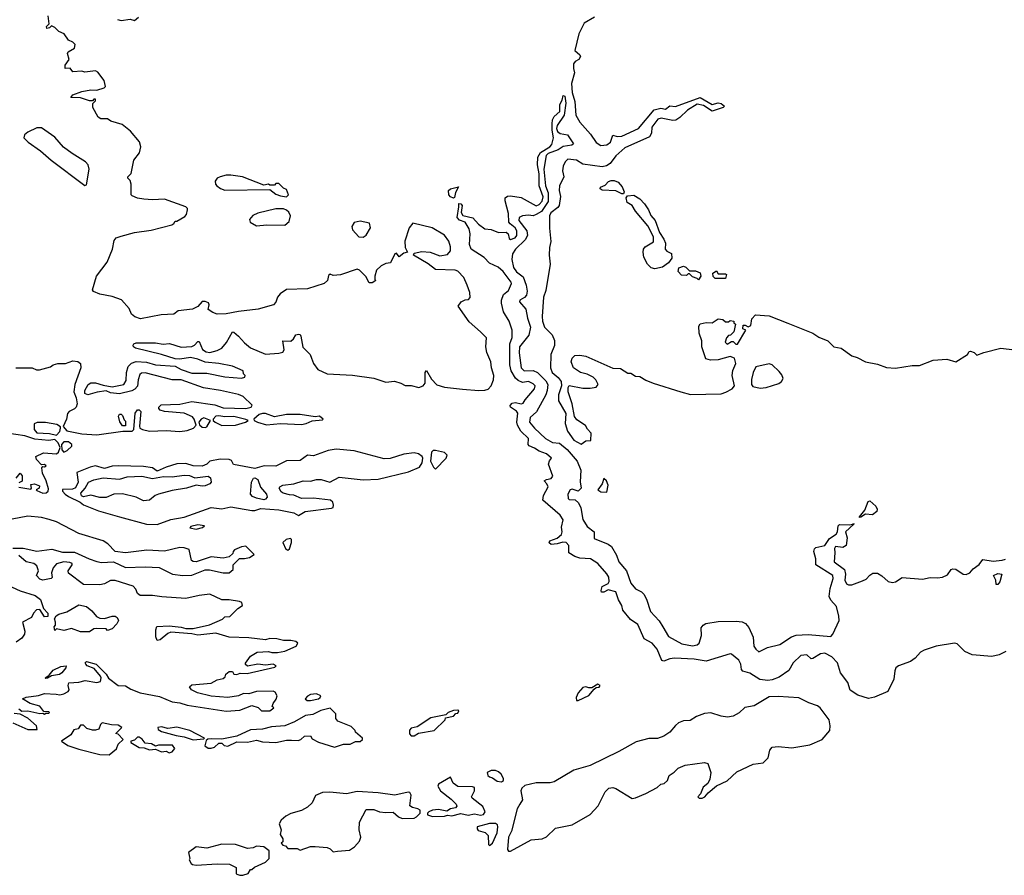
# Model space of a CAD drawing. Extents: x 1966327 to 2147849, y 395140 to 552178.
# Tile 51 of 256: x 2050821 to 2057368, y 445822 to 451509. Entities that reach past the tile are written whole.
import ezdxf

# ---------------------------------------------------------------- set-up
doc = ezdxf.new("R2010")
doc.units = 0

msp = doc.modelspace()

# ---------------------------------------------------------------- linework, layer by layer
at = {"layer": '0CON20XD'}
for points in [[(2051208.3, 449238.3), (2051226.2, 449225), (2051228, 449195), (2051186.7, 449085), (2051180, 449035), (2051196.4, 448996.4), (2051202.5, 448955), (2051196.1, 448933.9), (2051185, 448922.5), (2051150, 448905), (2051138.3, 448891.7), (2051132.5, 448855), (2051110, 448805), (2051135, 448777.5), (2051235, 448756.2), (2051335, 448750), (2051506.4, 448773.6), (2051570, 448775), (2051580, 448785), (2051589.2, 448895), (2051605, 448915.8), (2051615.6, 448915.6), (2051625.7, 448905), (2051617, 448807), (2051620, 448795), (2051637.5, 448785), (2051685, 448774.4), (2051795, 448779.5), (2051885, 448772.7), (2051935, 448779.1), (2051976.6, 448793.4), (2051993.8, 448815), (2051981.9, 448855), (2051969.7, 448869.7), (2051915, 448894.6), (2051784.3, 448905.7), (2051755, 448914.4), (2051746, 448925), (2051746, 448935), (2051761.3, 448948.7), (2051885, 448953.1), (2051965, 448971.4), (2052118.5, 448948.5), (2052175, 448930), (2052324, 448926), (2052360, 448935), (2052367, 448947), (2052307.5, 449005), (2052277, 449017), (2052155.5, 449045.5), (2052043.2, 449063.2), (2051895, 449115.6), (2051834.5, 449114.5), (2051655, 449161.5), (2051631.1, 449158.9), (2051619.4, 449150.6), (2051607.8, 449115), (2051605, 449072.5), (2051587.3, 449052.7), (2051567.3, 449042.7), (2051485, 449022), (2051425, 449030), (2051395, 449043.3), (2051336.1, 449033.9), (2051275, 449016.7), (2051254.1, 449024.1), (2051253.8, 449045), (2051276.2, 449085), (2051295, 449095.5), (2051325, 449096.5), (2051375, 449079.2), (2051435, 449070), (2051512.5, 449085), (2051529.7, 449110.3), (2051531.5, 449165), (2051543.3, 449205), (2051565, 449226.9), (2051595, 449236.9), (2051665, 449232), (2051723.9, 449216.1), (2051855, 449206.2), (2051895, 449183.8), (2051965, 449158.8), (2052065, 449160), (2052186.1, 449136.1), (2052295, 449127.5), (2052317, 449133), (2052320, 449145), (2052310, 449155), (2052306.4, 449176.4), (2052235, 449207.5), (2052145, 449224), (2052055, 449232), (2052005, 449252.5), (2051956.4, 449263.6), (2051885, 449253.8), (2051855, 449256), (2051765, 449282.9), (2051590, 449325), (2051577.5, 449335), (2051575.8, 449345), (2051580.8, 449355), (2051595, 449361.1), (2051725, 449361.4), (2051775, 449352.5), (2051817, 449357), (2051895, 449332.5), (2051965, 449337.5), (2051983, 449347), (2052005, 449371.2), (2052015, 449371.2), (2052036.9, 449316.9), (2052061.3, 449301.3), (2052085, 449298.1), (2052135, 449310), (2052165, 449327.1), (2052197, 449363), (2052235, 449433.8), (2052245, 449432), (2052275, 449406.9), (2052315, 449361.4), (2052355, 449327.5), (2052455, 449285.7), (2052545, 449292.9), (2052569.7, 449300.3), (2052578.8, 449315), (2052570, 449375), (2052625, 449373.3), (2052642.3, 449387.7), (2052657.5, 449415), (2052675, 449420), (2052685, 449416.7), (2052690, 449405), (2052703, 449333), (2052753.3, 449285), (2052761.2, 449258.8), (2052774.1, 449224.1), (2052802.5, 449185), (2052865.7, 449155.7), (2053035, 449147.1), (2053175.6, 449125.6), (2053255, 449099.4), (2053314.2, 449105.8), (2053355, 449094.4), (2053385, 449078.5), (2053425, 449078.5), (2053475, 449064.5), (2053503.6, 449076.4), (2053516.6, 449093.4), (2053517.5, 449165), (2053525, 449177.5), (2053560.1, 449120.1), (2053595, 449082.1), (2053645, 449067.7), (2053765, 449053.8), (2053875, 449044.6), (2053915, 449047.3), (2053936.5, 449053.5), (2053955, 449075.7), (2053970.9, 449115), (2053974, 449145), (2053957.3, 449195), (2053953.1, 449235), (2053926.5, 449296.5), (2053921.5, 449335), (2053925.4, 449395), (2053885, 449434.3), (2053810.5, 449500.5), (2053737.5, 449605), (2053757, 449633), (2053783, 449647), (2053805, 449650), (2053816.1, 449663.9), (2053813.3, 449695), (2053797.5, 449745), (2053774.2, 449795), (2053735, 449838), (2053717.5, 449845), (2053585, 449850), (2053536.6, 449886.6), (2053440, 449945), (2053443, 449957), (2053495, 449968.8), (2053550, 449965), (2053615, 449940.8), (2053665, 449948.8), (2053685, 449972.5), (2053685, 450000), (2053675, 450036.7), (2053645, 450076), (2053563.3, 450125), (2053435, 450155.8), (2053411.9, 450125), (2053382, 450038), (2053383.8, 449995), (2053400, 449965), (2053375, 449956.7), (2053345, 449932.5), (2053327, 449957), (2053315, 449952.5), (2053285.9, 449894.1), (2053255, 449888), (2053225, 449874), (2053193.8, 449845), (2053182.5, 449805), (2053182.5, 449782.5), (2053190, 449775), (2053165, 449760), (2053145, 449760), (2053121.7, 449801.7), (2053080, 449845), (2053065, 449851.2), (2052955, 449813.3), (2052905, 449810), (2052885, 449817.5), (2052875, 449810), (2052866.7, 449775), (2052845, 449756.2), (2052735, 449720), (2052594.2, 449715.8), (2052553.3, 449686.7), (2052535.6, 449664.4), (2052525, 449631.2), (2052508, 449615), (2052406.7, 449585), (2052275, 449570.5), (2052195, 449554.6), (2052135, 449552.2), (2052105, 449562), (2052075, 449582.5), (2052082, 449615), (2052077.1, 449627.1), (2052055, 449636.7), (2052035, 449636.7), (2052006.1, 449603.9), (2051970, 449585), (2051875, 449573.3), (2051845, 449552.5), (2051761.7, 449548.3), (2051625, 449521.2), (2051586.7, 449533.3), (2051565, 449551.2), (2051548.8, 449588.8), (2051497.6, 449647.6), (2051435, 449668.9), (2051355, 449683.9), (2051312.4, 449702.4), (2051304.3, 449714.3), (2051332, 449805), (2051402.6, 449897.4), (2051437.9, 449985), (2051448.3, 450041.7), (2051461.7, 450058.3), (2051495, 450071.2), (2051585, 450093.8), (2051695, 450110), (2051833.6, 450146.4), (2051846.4, 450153.6), (2051855, 450170), (2051865, 450170), (2051919.3, 450200.7), (2051930, 450215), (2051937.5, 450245), (2051936.7, 450255), (2051925, 450266.2), (2051785, 450316), (2051705, 450312), (2051646.4, 450316.4), (2051605, 450323.3), (2051569.3, 450339.3), (2051563.3, 450345), (2051563.3, 450415), (2051555, 450440), (2051540, 450455), (2051540, 450465), (2051563.3, 450486.7), (2051580, 450575), (2051618, 450625), (2051626, 450665), (2051618.2, 450698.2), (2051558.9, 450768.9), (2051502.8, 450812.8), (2051427.5, 450835), (2051405, 450850), (2051360.7, 450850.7), (2051342.3, 450862.3), (2051307.5, 450925), (2051308.3, 450951.7), (2051325, 450970), (2051325, 450980), (2051315, 450980), (2051305, 450970), (2051285, 450970), (2051225, 450990), (2051161.7, 450991.7), (2051175, 451010), (2051235, 451032.5), (2051295, 451043.3), (2051335, 451040), (2051383.6, 451056.4), (2051392.5, 451065), (2051383.8, 451105), (2051340, 451160), (2051325, 451168.8), (2051255, 451161.2), (2051235, 451166.7), (2051175, 451162.5), (2051156.2, 451186.2), (2051123.8, 451183.8), (2051124, 451206), (2051150, 451245), (2051140, 451285), (2051143.3, 451295), (2051185, 451320), (2051190, 451345), (2051175, 451360), (2051145, 451372.5), (2051117.5, 451415), (2051081.7, 451431.7), (2051055, 451457.5), (2051032.5, 451467.5), (2051020, 451455), (2051001.7, 451451.7), (2051000, 451465), (2051017.5, 451482.5), (2051010, 451535)], [(2051470.7, 451510.7), (2051495, 451503.3), (2051555, 451512.5), (2051585, 451503.3), (2051610, 451525)], [(2054643.1, 451525), (2054575, 451486.8), (2054538.5, 451415), (2054513.4, 451305), (2054546.5, 451276.5), (2054549.4, 451265), (2054538.1, 451245), (2054515, 451231.5), (2054503.9, 451216.1), (2054503.1, 451185), (2054511.2, 451155), (2054490.2, 451085), (2054494.6, 451025), (2054512.9, 450965), (2054519.6, 450875), (2054545, 450827.1), (2054617.5, 450747.5), (2054655, 450692.1), (2054685, 450672.9), (2054725, 450677.3), (2054748.8, 450695), (2054765, 450741.1), (2054795, 450732.7), (2054824.4, 450735), (2054935.8, 450785), (2055040.4, 450909.6), (2055085, 450920.8), (2055115, 450915.3), (2055145, 450936.2), (2055182.2, 450932.2), (2055345, 450991.8), (2055425, 450944.5), (2055465, 450956.1), (2055485, 450953.2), (2055508, 450935), (2055499.2, 450925), (2055425, 450901.8), (2055368.5, 450938.5), (2055325, 450947.1), (2055261.6, 450908.4), (2055211.3, 450858.7), (2055185, 450842), (2055165, 450839.3), (2055086.1, 450853.9), (2055065, 450847.3), (2055024.9, 450795), (2055021.6, 450755), (2055008.5, 450731.5), (2054845, 450657.3), (2054784.7, 450605), (2054747.6, 450552.4), (2054721.9, 450538.1), (2054695, 450530.9), (2054565, 450549.2), (2054522.5, 450575), (2054465, 450581.5), (2054447.1, 450565), (2054434.8, 450535), (2054431.2, 450505), (2054438.7, 450465), (2054409.7, 450405), (2054408.2, 450375), (2054418, 450335), (2054408.5, 450275), (2054399.8, 450260.2), (2054352.8, 450225), (2054344.7, 450205), (2054343.5, 450123.5), (2054353.8, 450035), (2054343.9, 449995), (2054341.1, 449945), (2054347.8, 449885), (2054320, 449710), (2054304.7, 449665), (2054296.1, 449536.1), (2054297.8, 449505), (2054310.4, 449465), (2054362.1, 449415), (2054376.7, 449376.7), (2054376.4, 449343.6), (2054352.4, 449285), (2054350.4, 449195), (2054362.3, 449165), (2054401.9, 449131.9), (2054421.1, 449105), (2054424.5, 449075), (2054404.7, 449015.3), (2054404.7, 448975), (2054452, 448892), (2054448.2, 448825), (2054464.1, 448775), (2054506.7, 448715), (2054555, 448687.5), (2054585, 448710), (2054618.3, 448711.7), (2054621.7, 448761.7), (2054597, 448787), (2054583, 448813), (2054525, 448848.8), (2054510.9, 448870.9), (2054495.6, 448955.6), (2054468.8, 449035), (2054467.5, 449065), (2054475, 449077.5), (2054565, 449061.2), (2054615, 449060), (2054655, 449067.5), (2054667.5, 449085), (2054652.5, 449115), (2054635, 449132.5), (2054595, 449152.5), (2054550, 449165), (2054502.5, 449195), (2054487.5, 449235), (2054495, 449260), (2054513, 449277), (2054545, 449280), (2054585, 449272.5), (2054765, 449192.5), (2054815, 449190), (2054865, 449160), (2054885, 449160), (2054915, 449140), (2054945, 449137.5), (2054985, 449112.5), (2055033.6, 449093.6), (2055216.4, 449036.4), (2055282.6, 449017.4), (2055485, 449023.6), (2055517.3, 449032.7), (2055558.8, 449055), (2055574.3, 449075), (2055557.6, 449145), (2055562.6, 449177.4), (2055583.8, 449225), (2055575, 449260), (2055545, 449270), (2055465, 449249.2), (2055415, 449245.7), (2055383.3, 449255), (2055356.7, 449335), (2055356.2, 449375), (2055338.8, 449425), (2055337, 449473), (2055345, 449487.5), (2055385, 449497.5), (2055426.4, 449493.6), (2055465, 449520), (2055497, 449517), (2055515, 449500), (2055535, 449500), (2055545, 449510), (2055570, 449505), (2055570, 449495), (2055580, 449485), (2055570, 449435), (2055548.3, 449411.7), (2055535, 449410), (2055520, 449395), (2055512.5, 449365), (2055525, 449352.5), (2055555, 449370), (2055565, 449370), (2055583, 449353), (2055595, 449352.5), (2055650, 449445), (2055630, 449455), (2055631.7, 449478.3), (2055645, 449480), (2055665, 449467.5), (2055683, 449477), (2055688.3, 449521.7), (2055713, 449547), (2055805, 449540), (2055928.8, 449491.2), (2056096, 449425), (2056135, 449399.2), (2056195, 449374), (2056235, 449334), (2056283.3, 449325), (2056355, 449275.8), (2056390, 449265), (2056445.6, 449235.6), (2056525, 449219.1), (2056585, 449198.5), (2056645, 449194), (2056755, 449210), (2056805, 449210.6), (2056895, 449246.2), (2056985, 449254), (2057045, 449236.2), (2057124.2, 449285), (2057135, 449304), (2057143.6, 449306.4), (2057168.3, 449298.3), (2057185, 449280), (2057231.7, 449298.3), (2057344, 449326), (2057435.9, 449315.9)], [(2057379.3, 447310.7), (2057335, 447287.1), (2057285, 447275.7), (2057155, 447288.2), (2057105, 447310.4), (2057055, 447360.8), (2057036.2, 447366.2), (2056915, 447346.5), (2056835, 447318.4), (2056810.7, 447305), (2056775, 447266.3), (2056745, 447243.2), (2056664.9, 447215.1), (2056648, 447202), (2056639.4, 447180.6), (2056633.6, 447125), (2056593.1, 447045), (2056505, 447005.4), (2056465, 446997.7), (2056395, 447020.5), (2056343.8, 447053.8), (2056327.9, 447105), (2056279, 447169), (2056258, 447235), (2056221.2, 447275), (2056175, 447298.3), (2056145.6, 447295), (2056095, 447262.7), (2056085, 447262.1), (2056055, 447287.5), (2056015, 447283.4), (2055964.3, 447235.7), (2055936, 447184), (2055870.1, 447139.9), (2055825, 447122), (2055795, 447117.2), (2055743.5, 447123.5), (2055675, 447166.4), (2055629.5, 447179.5), (2055620.4, 447190.4), (2055616.1, 447225), (2055602.3, 447252.3), (2055555, 447293.1), (2055545, 447293.6), (2055385, 447245.8), (2055305, 447257.9), (2055175, 447265.5), (2055145, 447262), (2055105, 447246.3), (2055090.1, 447250.1), (2055060.2, 447325), (2055026, 447366), (2054973.6, 447395), (2054930.5, 447490.5), (2054882.2, 447522.2), (2054831.5, 447585), (2054825, 447616.2), (2054803, 447653), (2054785.5, 447705.5), (2054735, 447720.5), (2054705, 447704.3), (2054689.6, 447705), (2054686.8, 447715), (2054695, 447740.9), (2054735, 447762.7), (2054740.2, 447775), (2054738.9, 447805), (2054725, 447827.2), (2054665.4, 447895.4), (2054616.9, 447925), (2054545, 447931.3), (2054512, 447942), (2054472.2, 447965), (2054472.1, 448015), (2054455, 448034.5), (2054432.8, 448037.2), (2054395, 448024.5), (2054355, 448022), (2054341.1, 448031.1), (2054346.9, 448045), (2054395.7, 448064.3), (2054422.8, 448087.2), (2054427.9, 448105), (2054424.5, 448135.5), (2054435.6, 448185), (2054415, 448216), (2054299.7, 448315), (2054304.2, 448345.8), (2054334, 448405), (2054326.3, 448425), (2054309.1, 448445), (2054325, 448454.1), (2054355, 448458.7), (2054366.5, 448475), (2054337.9, 448555), (2054343.8, 448576.2), (2054358, 448595), (2054325, 448624.1), (2054275, 448641.1), (2054245, 448662.4), (2054207.8, 448677.8), (2054203, 448685), (2054205.2, 448725), (2054153.4, 448773.4), (2054131.8, 448815), (2054127.3, 448835), (2054133, 448895), (2054125, 448907.5), (2054084.3, 448935), (2054082, 448945), (2054095, 448961), (2054115.1, 448965.1), (2054156.9, 448955), (2054169.1, 448960.9), (2054183.1, 448983.1), (2054243.8, 449055), (2054248.8, 449075), (2054235, 449089.4), (2054205, 449103.7), (2054165, 449098.6), (2054135, 449110.3), (2054117.5, 449127.5), (2054089.7, 449175), (2054079.4, 449215), (2054079.7, 449355), (2054095, 449397.5), (2054096.4, 449446.4), (2054075, 449506.2), (2054037.4, 449567.4), (2054025.9, 449625), (2054025.9, 449645), (2054038, 449682), (2054071, 449709), (2054090.9, 449755), (2054090, 449765), (2054036.3, 449836.3), (2054002.6, 449865), (2053945, 449891.3), (2053909.2, 449929.2), (2053823.3, 449985), (2053813, 450015), (2053815.6, 450085), (2053810.2, 450120.2), (2053782.5, 450162.5), (2053745, 450176.8), (2053730.4, 450195), (2053741, 450265), (2053741.8, 450288.2), (2053755, 450286.2), (2053762.4, 450275), (2053757.4, 450227.4), (2053768.4, 450208.4), (2053835, 450193.2), (2053871, 450151), (2053915, 450120.2), (2053955, 450114.2), (2054005, 450095.5), (2054056, 450096), (2054069.6, 450085), (2054075.8, 450055), (2054085, 450048.9), (2054115, 450059.3), (2054125.7, 450075), (2054126.4, 450105), (2054116.1, 450126.1), (2054081.5, 450151.5), (2054074.3, 450164.3), (2054071.4, 450221.4), (2054048.1, 450305), (2054050.2, 450325), (2054064.1, 450335.9), (2054085, 450338.9), (2054155, 450326.6), (2054255, 450271.2), (2054275, 450280), (2054295.9, 450304.1), (2054302.4, 450332.4), (2054275.3, 450405), (2054275.9, 450485), (2054265.2, 450545.2), (2054265.7, 450595), (2054285, 450627.2), (2054345.7, 450664.3), (2054359.3, 450680.7), (2054370.8, 450725), (2054362.2, 450775), (2054362.8, 450817.2), (2054365, 450844.2), (2054374.3, 450865), (2054411.9, 450898.1), (2054412.8, 450945), (2054428.2, 450975), (2054434, 451006), (2054445, 451001.4), (2054451.7, 450955), (2054441.1, 450875), (2054394.4, 450805.6), (2054390.3, 450785), (2054397.1, 450767.1), (2054415, 450752.2), (2054463.3, 450743.3), (2054503.3, 450685), (2054492.5, 450675), (2054435, 450665.6), (2054400.5, 450645), (2054335, 450619.4), (2054322.8, 450607.2), (2054307, 450515), (2054317.8, 450405), (2054335, 450357.5), (2054335, 450300.8), (2054290.3, 450235), (2054255, 450213.5), (2054235, 450205.3), (2054205, 450209.7), (2054165, 450205.3), (2054141.8, 450195), (2054140, 450175), (2054192.5, 450105), (2054198.7, 450075), (2054182.7, 450045), (2054116.9, 449985), (2054096.9, 449953.1), (2054092.9, 449915), (2054105, 449861.5), (2054124.2, 449834.2), (2054169.2, 449799.2), (2054189.8, 449745), (2054195.4, 449705), (2054190.6, 449679.4), (2054177.1, 449662.9), (2054147.3, 449645), (2054144.5, 449635), (2054185.8, 449585.8), (2054197.5, 449525), (2054218.7, 449465), (2054206.7, 449413.3), (2054144.8, 449334.8), (2054142.3, 449295), (2054154.9, 449194.9), (2054175, 449174.8), (2054235, 449176.5), (2054265, 449163.5), (2054319.9, 449109.9), (2054332.1, 449085), (2054329.5, 449045), (2054320, 449015), (2054257, 448903), (2054215, 448865.3), (2054211, 448835), (2054243.9, 448793.9), (2054316.7, 448725), (2054365, 448700), (2054410.6, 448695)], [(2051255, 450406.2), (2051265, 450412.5), (2051282.5, 450515), (2051276.2, 450545), (2051257.8, 450565), (2051169.5, 450619.5), (2051112.8, 450662.8), (2051055, 450727.7), (2050965, 450789.6), (2050935, 450790.3), (2050875, 450761.8), (2050852.9, 450745), (2050849.6, 450725), (2050877.1, 450695), (2050958.7, 450638.7), (2051030.5, 450575), (2051255, 450406.2)], [(2052595, 450332.5), (2052607.5, 450345), (2052595, 450380), (2052575, 450390), (2052545, 450420), (2052525, 450420), (2052515, 450410), (2052485, 450410), (2052475, 450416.7), (2052445, 450410), (2052302.5, 450465), (2052225, 450476.9), (2052195, 450475.7), (2052155, 450464), (2052133.3, 450455), (2052120, 450435), (2052123.3, 450415), (2052132.5, 450405), (2052156.4, 450386.4), (2052185, 450376.2), (2052485, 450380), (2052525, 450350), (2052555, 450337.5), (2052595, 450332.5)], [(2053705, 450323.1), (2053685, 450331.2), (2053675, 450344.6), (2053673.2, 450375), (2053685, 450385.2), (2053738.3, 450398.3), (2053720, 450360), (2053712.8, 450327.2), (2053705, 450323.1)], [(2054825, 450352), (2054785, 450372), (2054695, 450376.2), (2054680, 450385), (2054684.1, 450395.9), (2054715, 450410), (2054735.8, 450434.2), (2054755, 450441.4), (2054775, 450440), (2054799.5, 450429.5), (2054827.3, 450397.3), (2054840, 450365), (2054835, 450352.5), (2054825, 450352)], [(2055045, 449853.3), (2055019.5, 449859.5), (2054995, 449883.8), (2054971.2, 449931.2), (2054966.4, 449963.6), (2054970, 449985), (2054980.3, 449999.7), (2055035, 450032.5), (2055035.8, 450065), (2054998.7, 450138.7), (2054915, 450237.1), (2054894.5, 450274.5), (2054860, 450295), (2054853.9, 450326.1), (2054861.7, 450338.3), (2054905, 450343.8), (2054945, 450319.2), (2054975.6, 450285), (2055002.9, 450245), (2055018.6, 450208.6), (2055047.3, 450175), (2055074.4, 450094.4), (2055105, 450051.2), (2055114.4, 450025), (2055112.5, 449985), (2055125, 449971.4), (2055156, 449955), (2055157.8, 449925), (2055135, 449892.5), (2055095, 449863.8), (2055045, 449853.3)], [(2052395, 450140), (2052465, 450146.2), (2052585, 450143.8), (2052612.3, 450167.7), (2052621.2, 450205), (2052609.7, 450229.7), (2052595, 450243.8), (2052575, 450251.2), (2052525, 450252.5), (2052405, 450223.8), (2052371.7, 450208.3), (2052348.3, 450181.7), (2052353.6, 450163.6), (2052395, 450140)], [(2053105, 450063.8), (2053125, 450076.7), (2053153.3, 450125), (2053146.1, 450156.1), (2053085, 450170), (2053045, 450160.8), (2053029.2, 450135), (2053035, 450112.5), (2053077, 450067), (2053105, 450063.8)], [(2055335, 449780), (2055325, 449790), (2055295, 449800), (2055275, 449820), (2055265, 449820), (2055255, 449810), (2055221.7, 449811.7), (2055200, 449835), (2055205, 449860), (2055235, 449870), (2055250, 449865), (2055275, 449840), (2055315, 449840), (2055345, 449827.5), (2055350, 449805), (2055335, 449780)], [(2055515, 449790), (2055445, 449790), (2055433, 449803), (2055430, 449825), (2055455, 449840), (2055465, 449820), (2055515, 449820), (2055520, 449815), (2055515, 449790)], [(2050795.7, 449195.7), (2050903.9, 449196.1), (2050933, 449183), (2050953, 449183), (2051025, 449202.5), (2051044.1, 449215.9), (2051075, 449223.8), (2051126.4, 449223.6), (2051175, 449242.5), (2051208.3, 449238.3)], [(2055745, 449059.2), (2055785, 449064.6), (2055869.3, 449090.7), (2055887.1, 449105), (2055897.1, 449125), (2055888.8, 449148.8), (2055870.9, 449170.9), (2055824.5, 449214.5), (2055805, 449222.2), (2055715, 449201.1), (2055697.6, 449165), (2055688, 449118), (2055686.5, 449085), (2055695, 449071.9), (2055745, 449059.2)], [(2051525, 448810), (2051505, 448810), (2051486.4, 448836.4), (2051478.8, 448875), (2051485, 448887.5), (2051495, 448887.5), (2051505, 448877.5), (2051515, 448850), (2051525, 448840), (2051525, 448810)], [(2052165, 448812), (2052255, 448814.4), (2052322.5, 448835), (2052340, 448845), (2052325, 448852.5), (2052245, 448871.9), (2052185, 448869.4), (2052145, 448875.8), (2052125, 448873.3), (2052107.5, 448855), (2052107.5, 448845), (2052120, 448835), (2052165, 448812)], [(2052462.7, 448817.3), (2052555, 448825.8), (2052695, 448818.1), (2052725, 448824.3), (2052765, 448843.8), (2052835, 448850), (2052840, 448855), (2052815, 448873.3), (2052785, 448870), (2052685, 448884.4), (2052595.8, 448885.8), (2052515, 448868.6), (2052455, 448890.8), (2052435, 448892.5), (2052413.3, 448885), (2052377.5, 448855), (2052380, 448845), (2052403.3, 448833.3), (2052462.7, 448817.3)], [(2051065, 448747.5), (2051088.3, 448771.7), (2051093.3, 448793.3), (2051092.5, 448802.5), (2051068.3, 448818.3), (2050992.7, 448832.7), (2050938, 448832), (2050916.4, 448823.6), (2050916.2, 448786.2), (2050934.2, 448764.2), (2051018.8, 448758.8), (2051065, 448747.5)], [(2052055, 448798.8), (2052065, 448803.8), (2052090, 448845), (2052045, 448862.5), (2052026.7, 448855), (2052013.3, 448835), (2052016.4, 448816.4), (2052035, 448801.2), (2052055, 448798.8)], [(2050815, 448401.2), (2050895, 448390), (2050900, 448395), (2050895, 448420), (2050920, 448425), (2050951.7, 448411.7), (2050950, 448395), (2050930, 448385), (2050935, 448380), (2050975, 448363.3), (2050996.4, 448363.6), (2051010, 448375), (2051011.7, 448391.7), (2050996.7, 448445), (2050973.3, 448495), (2050968.3, 448531.7), (2050975, 448540), (2050985, 448537.5), (2050996.7, 448545), (2050985, 448552.5), (2050965, 448550), (2050932.5, 448585), (2050927.5, 448605), (2050979.3, 448630.7), (2051065.6, 448624.4), (2051078.8, 448635), (2051090, 448665), (2051077.5, 448697.5), (2051055, 448720), (2051015, 448713.3), (2050922.3, 448722.3), (2050855, 448743.8), (2050735, 448761.4)], [(2051115, 448634), (2051137.5, 448645), (2051167.5, 448675), (2051167.5, 448685), (2051145, 448703.3), (2051115, 448703.3), (2051100, 448685), (2051100.7, 448650.7), (2051115, 448634)], [(2054410.6, 448695), (2054462.5, 448652.5), (2054528.8, 448575), (2054551.3, 448515), (2054547.2, 448437.2), (2054554.1, 448395), (2054535, 448374.7), (2054495, 448388.5), (2054482.4, 448385), (2054465.7, 448355), (2054467.4, 448327.4), (2054475, 448319.6), (2054515, 448317.9), (2054537.6, 448297.6), (2054551.6, 448265), (2054565, 448186.7), (2054595, 448140.5), (2054641.3, 448105), (2054642, 448062), (2054735, 448023.1), (2054756.9, 448006.9), (2054790.1, 447950.1), (2054806, 447905), (2054856.7, 447846.7), (2054885, 447764.1), (2054915, 447726.5), (2054955, 447707.5), (2054971, 447691), (2054988.6, 447658.6), (2055015, 447576.2), (2055073.2, 447513.2), (2055098.3, 447475), (2055135, 447410.7), (2055225, 447361.2), (2055295, 447348.4), (2055325, 447353.3), (2055338.8, 447365), (2055354.5, 447415.5), (2055352.6, 447467.4), (2055365.3, 447484.7), (2055384.2, 447495), (2055465, 447510.2), (2055585, 447511.3), (2055625, 447506.2), (2055646.9, 447496.9), (2055669.3, 447469.3), (2055697.5, 447405), (2055703.7, 447345), (2055715, 447324.7), (2055735, 447308.5), (2055793.7, 447336.3), (2055875, 447356.8), (2055952.1, 447407.9), (2055985, 447419), (2056065, 447423), (2056215, 447410.3), (2056227.7, 447425), (2056269.1, 447515), (2056268.3, 447545), (2056251.7, 447608.3), (2056215, 447650.2), (2056204, 447675), (2056210.6, 447729.4), (2056230.5, 447795), (2056228.8, 447815), (2056115.4, 447885), (2056114.4, 447925), (2056101, 447975), (2056105, 447992.2), (2056115, 448000.8), (2056175.2, 448014.8), (2056205, 448060.7), (2056250, 448090), (2056258.1, 448105), (2056262.9, 448145), (2056272.4, 448155), (2056337.4, 448152.6), (2056362.7, 448157.3), (2056365, 448162.5), (2056367.1, 448157.1), (2056311.9, 448105), (2056324, 448065), (2056317.5, 448015), (2056295, 448000.2), (2056245, 448008.6), (2056238.1, 447995), (2056242.1, 447965), (2056237.1, 447905), (2056305.4, 447855), (2056313, 447825), (2056308.1, 447785), (2056318.7, 447758.7), (2056332.5, 447752.5), (2056355, 447754), (2056425, 447778.6), (2056449, 447791), (2056475, 447818.3), (2056495, 447829.8), (2056525, 447830.1), (2056553.5, 447813.5), (2056595, 447775.4), (2056625, 447767.6), (2056645, 447772.6), (2056688.9, 447801.1), (2056825, 447790), (2056875, 447801.6), (2056925, 447798.7), (2056956.5, 447803.5), (2056991.3, 447818.7), (2057015, 447854.7), (2057025, 447859), (2057045, 447856.4), (2057095, 447823.2), (2057115, 447821.2), (2057138, 447832), (2057160.7, 447859.3), (2057200.8, 447889.2), (2057225, 447920.5), (2057295, 447909.4), (2057355, 447916.5), (2057376.9, 447923.1)], [(2051735, 448153.3), (2051825, 448188), (2051915, 448202), (2052095, 448266.2), (2052165, 448258), (2052225, 448271.2), (2052365, 448246.2), (2052385, 448246.7), (2052425, 448260), (2052545, 448252), (2052645, 448232), (2052675, 448214.4), (2052719.7, 448240.3), (2052895, 448262), (2052905, 448267.5), (2052908, 448282), (2052902.7, 448302.7), (2052887.5, 448315), (2052775, 448328.1), (2052695, 448326.9), (2052645, 448350), (2052615, 448351.2), (2052573.3, 448363.3), (2052560.7, 448370.7), (2052547.5, 448395), (2052550, 448405), (2052570, 448415), (2052645, 448424), (2052705, 448444.2), (2052755, 448441.2), (2052795, 448452.5), (2052825, 448452.5), (2052883.8, 448436.2), (2052945, 448468), (2053105, 448450), (2053205, 448455.8), (2053405.8, 448504.2), (2053480, 448535), (2053497.5, 448565), (2053502.5, 448595), (2053496.4, 448606.4), (2053473.6, 448623.6), (2053445, 448631.2), (2053375, 448622), (2053285, 448593.8), (2053245, 448591.2), (2053044.2, 448644.2), (2052925, 448654.5), (2052873.3, 448645), (2052775, 448611.4), (2052735, 448614), (2052685, 448580), (2052595, 448577.1), (2052525, 448541.2), (2052445.6, 448544.4), (2052385, 448526), (2052243.8, 448553.8), (2052229.3, 448579.3), (2052215, 448586.7), (2052155, 448587.5), (2052085, 448576), (2052066, 448554), (2052035, 448542), (2051975, 448543.3), (2051925, 448560), (2051865, 448557.1), (2051795, 448535.6), (2051735, 448507.5), (2051705, 448530), (2051645, 448540), (2051475.7, 448544.3), (2051435, 448540.8), (2051385, 448526.2), (2051325, 448543.3), (2051290, 448535), (2051201.2, 448498.8), (2051208.9, 448435), (2051191.3, 448398.7), (2051171.4, 448388.6), (2051105, 448387.5), (2051106.7, 448375), (2051122.5, 448355), (2051145, 448340), (2051223.6, 448303.6), (2051245, 448283.8), (2051345, 448244), (2051485, 448205.7), (2051665, 448156), (2051735, 448153.3)], [(2053585, 448522.5), (2053656.2, 448595), (2053663.3, 448615), (2053645, 448633.3), (2053585, 448646.7), (2053570, 448645), (2053560, 448635), (2053552.5, 448575), (2053572.5, 448535), (2053585, 448522.5)], [(2050798.3, 448461.7), (2050825, 448496.2), (2050837.9, 448477.9), (2050838.3, 448441.7), (2050815, 448430)], [(2051645, 448310.3), (2051595, 448336.7), (2051505, 448358.9), (2051447.5, 448355), (2051395, 448334.2), (2051354.1, 448334.1), (2051295, 448349.2), (2051245, 448337.5), (2051232.5, 448345), (2051228.3, 448361.7), (2051256, 448395), (2051277.5, 448435), (2051315, 448451.2), (2051376.4, 448463.6), (2051485, 448455.8), (2051535, 448470.9), (2051634.2, 448474.2), (2051705, 448459.4), (2051777, 448473), (2051835, 448470.6), (2051915, 448482.2), (2051949.2, 448479.2), (2051985, 448463.3), (2052075, 448475.7), (2052088.8, 448465), (2052093.8, 448435), (2052085, 448423.5), (2052055, 448411.8), (2052035, 448408.9), (2051993.5, 448416.5), (2051931.2, 448395), (2051835, 448380), (2051745, 448356), (2051722.1, 448347.9), (2051685, 448314.7), (2051645, 448310.3)], [(2052445, 448317.5), (2052395, 448328), (2052369.5, 448339.5), (2052356.7, 448355), (2052361.4, 448435), (2052375, 448461.2), (2052385, 448463.8), (2052404.1, 448454.1), (2052421.7, 448401.7), (2052462.5, 448355), (2052467.5, 448335), (2052455, 448322.5), (2052445, 448317.5)], [(2054725, 448370), (2054733.3, 448415), (2054722.5, 448445), (2054705, 448460), (2054694.4, 448425), (2054664.4, 448385), (2054685, 448371.9), (2054725, 448370)], [(2056405, 448200), (2056405, 448205.5), (2056440.1, 448249.9), (2056463.8, 448306.2), (2056475, 448310.9), (2056513.9, 448275), (2056522.2, 448255), (2056520, 448240), (2056492.2, 448217.8), (2056445, 448223.5), (2056415, 448202.7), (2056405, 448200)], [(2050775, 447996.7), (2050845, 447997.1), (2050935, 447976.2), (2051035, 447990.8), (2051105, 447970.6), (2051185, 447970), (2051283.6, 447926.4), (2051335, 447907.1), (2051365, 447902.5), (2051445, 447906.7), (2051525, 447869.2), (2051655, 447872.5), (2051747.5, 447867.5), (2051837.5, 447825), (2051905, 447816), (2051965, 447816.7), (2052055, 447853.3), (2052083, 447853), (2052173.9, 447833.9), (2052215, 447833.3), (2052240, 447855), (2052240, 447885), (2052281.7, 447928.3), (2052315, 447927.5), (2052350, 447935), (2052380, 447955), (2052325, 448010), (2052295, 448006.7), (2052250, 447985), (2052240, 447975), (2052238.3, 447961.7), (2052215, 447940), (2052175, 447930), (2052095, 447940), (2051995, 447906.7), (2051975, 447907.5), (2051962.5, 447915), (2051948.3, 447988.3), (2051915, 448000), (2051885, 448001.2), (2051785, 447977.8), (2051666.6, 447983.4), (2051525, 447965.8), (2051455, 447973.8), (2051406.7, 448025), (2051376.7, 448045), (2051215, 448094.5), (2051065, 448171.5), (2051016.9, 448186.9), (2050965, 448200), (2050875, 448210), (2050725, 448181.1)], [(2051995, 448124), (2052036.4, 448133.6), (2052050, 448145), (2052005, 448152.5), (2051958.3, 448141.7), (2051953, 448133), (2051995, 448124)], [(2052605, 447984), (2052615, 447993.3), (2052629.4, 448035), (2052628.8, 448055), (2052621.2, 448061.2), (2052592.5, 448055), (2052570, 448035), (2052591.2, 447991.2), (2052605, 447984)], [(2050815, 446930), (2050835, 446912.5), (2050875, 446916.7), (2050955, 446897.5), (2050975, 446900), (2050985, 446892.5), (2050995, 446900), (2051015, 446900), (2051020, 446905), (2051015, 446910), (2050981.7, 446911.7), (2050955, 446946.7), (2050890, 446965), (2050840, 446995), (2050863.6, 447006.4), (2050945, 447018), (2050985, 447031.2), (2051063.6, 447026.4), (2051088.3, 447021.7), (2051115, 447028.8), (2051142.5, 447045), (2051150, 447055), (2051142.5, 447085), (2051148.3, 447101.7), (2051215, 447106), (2051256.4, 447116.4), (2051335, 447103.3), (2051359.3, 447110.7), (2051362.5, 447135), (2051357.5, 447145), (2051316.4, 447196.4), (2051270, 447215), (2051260, 447225), (2051257.5, 447235), (2051265, 447242.5), (2051330, 447225), (2051395, 447160), (2051412, 447132), (2051475, 447083.3), (2051525, 447082.5), (2051560.5, 447060.5), (2051622.5, 447035), (2051751.4, 447011.4), (2051835, 446974.5), (2051885, 446968.5), (2051935, 446953.1), (2052195, 446912.5), (2052285, 446920), (2052365, 446951.2), (2052407, 446937), (2052430, 446915), (2052485, 446916.7), (2052510, 446935), (2052500, 446945), (2052507.5, 446965), (2052526.7, 446993.3), (2052532.5, 447015), (2052519.3, 447039.3), (2052506.4, 447046.4), (2052396.4, 447043.6), (2052345, 447029.2), (2052309.7, 447030.3), (2052275.6, 447014.4), (2052205, 447004.2), (2052095, 447013.8), (2052002.5, 447035), (2051963.3, 447055), (2051950, 447075), (2051965, 447088.8), (2052095, 447100), (2052135, 447122.5), (2052175, 447130), (2052188.3, 447141.7), (2052191.7, 447158.3), (2052213.6, 447176.4), (2052235, 447177.5), (2052245, 447160), (2052265, 447157.5), (2052287, 447167), (2052333, 447163), (2052517.5, 447205), (2052527.5, 447215), (2052506.1, 447226.1), (2052455, 447220), (2052405, 447226.7), (2052335, 447213.3), (2052323, 447223), (2052323, 447233), (2052355, 447280), (2052400, 447305), (2052475, 447310), (2052497, 447303), (2052535, 447302.5), (2052585, 447312.5), (2052660, 447345), (2052670, 447365), (2052656.4, 447376.4), (2052625, 447383.3), (2052575, 447383.8), (2052530, 447395), (2052483.7, 447396.3), (2052455, 447388.6), (2052345, 447401.1), (2052214.4, 447404.4), (2052125, 447431.4), (2052005, 447418.8), (2051965, 447427.5), (2051825, 447437.5), (2051805, 447428.8), (2051755, 447386.7), (2051735, 447383.3), (2051727.1, 447407.1), (2051725.7, 447454.3), (2051734, 447476), (2051815, 447481.2), (2051895, 447472.5), (2051925, 447462.5), (2051975, 447462.5), (2052083, 447487), (2052170, 447525), (2052185, 447540), (2052218.3, 447541.7), (2052272.5, 447595), (2052302.5, 447615), (2052297.5, 447635), (2052282.3, 447642.3), (2052215, 447654.4), (2052165, 447653.3), (2052085, 447690), (2052015, 447682.9), (2051925, 447662.7), (2051767.3, 447672.7), (2051705, 447681.1), (2051621.7, 447681.7), (2051603.8, 447695), (2051594.2, 447724.2), (2051576.2, 447745), (2051455, 447781.9), (2051425, 447781.4), (2051385, 447760.8), (2051355, 447753.8), (2051245, 447756.2), (2051145, 447830), (2051143, 447847), (2051170, 447885), (2051170, 447895), (2051155, 447902.5), (2051115, 447906.2), (2051065, 447893.3), (2051043.3, 447865), (2051033.6, 447833.6), (2051037.5, 447802.5), (2051030, 447795), (2050975, 447784.4), (2050955, 447790.8), (2050933.3, 447815), (2050946.2, 447845), (2050935, 447880), (2050915.6, 447895.6), (2050865, 447906.7), (2050815, 447947.5)], [(2057325, 447754.3), (2057313.8, 447755), (2057312.5, 447785), (2057296.7, 447815), (2057325, 447827.8), (2057352.5, 447825), (2057337.8, 447772.2), (2057325, 447754.3)], [(2050741.7, 447751.7), (2050825, 447713.3), (2050923, 447683), (2050960, 447655), (2050980, 447595), (2051007.5, 447565), (2051008.3, 447541.7), (2050985, 447540), (2050955, 447590), (2050933.9, 447586.1), (2050913.3, 447565), (2050900, 447535), (2050840, 447505), (2050855.6, 447445), (2050852, 447425), (2050835, 447397.5), (2050798.3, 447371.7)], [(2051285, 447440), (2051225, 447440), (2051165, 447462.5), (2051115, 447450), (2051065, 447460), (2051055, 447450), (2051050, 447475), (2051060, 447485), (2051060, 447505), (2051053, 447527), (2051063.6, 447546.4), (2051081.7, 447558.3), (2051135, 447573.3), (2051215, 447620), (2051265, 447608.8), (2051301.2, 447581.2), (2051331.9, 447541.9), (2051355, 447532), (2051385, 447529.2), (2051435, 447544), (2051455, 447543.8), (2051470, 447535), (2051477.5, 447515), (2051466.4, 447493.6), (2051435, 447460), (2051405, 447450), (2051395, 447460), (2051335, 447463.8), (2051315, 447460), (2051285, 447440)], [(2050995, 447130), (2050990, 447135), (2051017, 447153), (2051044.4, 447185), (2051095, 447209.6), (2051130, 447215), (2051128.3, 447201.7), (2051102.3, 447167.7), (2051085, 447158), (2051031.7, 447148.3), (2051005, 447133.3), (2050995, 447130)], [(2054535, 446983.3), (2054605, 447016.7), (2054640, 447060), (2054655, 447070), (2054675, 447072.5), (2054680, 447085), (2054665, 447092.5), (2054625, 447067.5), (2054605, 447067.5), (2054585, 447076.2), (2054565, 447071.2), (2054534.5, 447035.5), (2054521.2, 447005), (2054522.5, 446985), (2054535, 446983.3)], [(2052733.6, 446983.6), (2052755, 446983.8), (2052807.5, 446995), (2052820, 447005), (2052822.5, 447015), (2052795, 447028.8), (2052755, 447023.3), (2052735, 447012.5), (2052720, 446995), (2052733.6, 446983.6)], [(2054085, 445981.9), (2054222.3, 446057.7), (2054295, 446064), (2054325, 446078.8), (2054384.1, 446135.9), (2054495, 446158.8), (2054615, 446226), (2054666.9, 446283.1), (2054715, 446377.5), (2054739.3, 446400.7), (2054765, 446406.7), (2054785, 446400), (2054893, 446333), (2054915, 446337.5), (2054985, 446366.7), (2055060, 446405), (2055085, 446427.5), (2055107, 446433), (2055128.3, 446451.7), (2055140, 446485), (2055173, 446507), (2055200, 446535), (2055246.1, 446553.9), (2055375, 446573.3), (2055397.5, 446565), (2055416.2, 446505), (2055409.3, 446460.7), (2055396.4, 446433.6), (2055365, 446407.5), (2055347, 446363), (2055330, 446345), (2055340, 446335), (2055360, 446335), (2055377.5, 446345), (2055399.3, 446370.7), (2055453.8, 446416.2), (2055525, 446450), (2055590.2, 446509.8), (2055699.3, 446560.7), (2055765, 446568.9), (2055796.9, 446603.1), (2055810, 446655), (2055825, 446673.3), (2055865, 446678), (2055955, 446670.5), (2056075, 446690.7), (2056156.4, 446725), (2056207.3, 446785), (2056209.7, 446815), (2056202.9, 446855), (2056144.8, 446934.8), (2056125, 446949.1), (2056068.1, 446968.1), (2056003, 447003), (2055865, 447010.7), (2055805, 447007.9), (2055705, 446949.5), (2055642.1, 446937.9), (2055605, 446902), (2055565, 446879.4), (2055526.6, 446873.4), (2055485, 446879.3), (2055416.8, 446903.2), (2055375, 446898.1), (2055321.9, 446878.1), (2055278.8, 446851.2), (2055235, 446849.6), (2055201.4, 446835), (2055180.8, 446819.2), (2055145.2, 446774.8), (2055105, 446746.8), (2055062.4, 446732.4), (2055005, 446731.2), (2054920.6, 446709.4), (2054804, 446645), (2054615, 446552.7), (2054505, 446520.8), (2054375, 446444.5), (2054347.9, 446437.9), (2054255, 446436.9), (2054180.2, 446419.8), (2054158.9, 446401.1), (2054152.5, 446385), (2054164.2, 446325), (2054145.7, 446295), (2054128.5, 446265), (2054090.6, 446115), (2054070.6, 446075), (2054063.8, 445993.8), (2054072.4, 445982.4), (2054085, 445981.9)], [(2052095, 446666.7), (2052116.1, 446673.9), (2052145, 446700), (2052165, 446700), (2052180, 446685), (2052205, 446680), (2052265, 446710), (2052335, 446706.7), (2052395, 446720), (2052435, 446710), (2052523.9, 446706.1), (2052595, 446721.2), (2052629.3, 446720.7), (2052671.7, 446718.3), (2052690, 446725), (2052715, 446747.5), (2052755, 446750), (2052765, 446730), (2052808.3, 446708.3), (2052915, 446674.4), (2052975, 446693.1), (2053017.5, 446695), (2053055, 446712.5), (2053085, 446712.5), (2053100, 446725), (2053100, 446735), (2053053.6, 446773.6), (2053052.5, 446785), (2053025, 446812.5), (2052936.1, 446846.1), (2052922.5, 446865), (2052923.3, 446895), (2052885, 446932.5), (2052822.7, 446917.3), (2052769.3, 446890.7), (2052722.5, 446885), (2052648.3, 446841.7), (2052583.7, 446816.3), (2052495, 446809.1), (2052435, 446792.7), (2052355, 446788.5), (2052265, 446748.1), (2052165, 446726.2), (2052095, 446730), (2052073, 446727), (2052061.7, 446718.3), (2052053, 446683), (2052075, 446667.5), (2052095, 446666.7)], [(2053445, 446750), (2053473, 446767), (2053576.1, 446783.9), (2053650, 446855), (2053651.7, 446868.3), (2053705, 446880), (2053721.7, 446898.3), (2053735, 446900), (2053740, 446915), (2053735, 446920), (2053705, 446917.5), (2053670, 446905), (2053655, 446890), (2053555, 446870), (2053465, 446810), (2053425, 446800), (2053413, 446787), (2053413, 446763), (2053425, 446750), (2053445, 446750)], [(2050775, 446836), (2050875, 446791.4), (2050937.5, 446792.5), (2050932.5, 446815), (2050875.8, 446865.8), (2050825, 446892.5), (2050785, 446897.5)], [(2051415, 446623.8), (2051465, 446663.8), (2051476.4, 446693.6), (2051510, 446725), (2051475, 446760), (2051460, 446765), (2051500, 446805), (2051475, 446821.2), (2051431.7, 446821.7), (2051370, 446835), (2051357.5, 446825), (2051346.4, 446793.6), (2051325, 446786.7), (2051305, 446786.7), (2051268.3, 446798.3), (2051245, 446820), (2051225, 446820), (2051210, 446795), (2051181.7, 446788.3), (2051160, 446755), (2051100, 446715), (2051142, 446685), (2051215, 446660.9), (2051355, 446624.3), (2051415, 446623.8)], [(2051975, 446722.5), (2052045, 446730), (2052050, 446735), (2051952.5, 446785), (2051865, 446808.1), (2051805, 446798.8), (2051765, 446808.8), (2051740, 446805), (2051741.7, 446791.7), (2051765, 446777.5), (2051860.7, 446750.7), (2051915, 446743.3), (2051975, 446722.5)], [(2051815, 446636.7), (2051835, 446643.3), (2051852.5, 446665), (2051837, 446687), (2051745, 446686.7), (2051725, 446680), (2051697, 446697), (2051655, 446700), (2051636.4, 446726.4), (2051615, 446740), (2051605, 446740), (2051585, 446720), (2051560, 446715), (2051560, 446705), (2051615, 446672.5), (2051649.3, 446669.3), (2051685, 446656.7), (2051725, 446660), (2051765, 446643.3), (2051795, 446647.5), (2051815, 446636.7)], [(2054025, 446443.8), (2054038.3, 446451.7), (2054038, 446465), (2054023.1, 446495), (2054005, 446511.1), (2053985, 446518.8), (2053955, 446519.5), (2053930, 446505), (2053933.3, 446485), (2053945, 446476.7), (2053965, 446471.2), (2053995, 446448.8), (2054025, 446443.8)], [(2053565, 446212.9), (2053645, 446214.5), (2053665, 446221.4), (2053695, 446218.6), (2053755, 446232.9), (2053802.8, 446222.8), (2053845, 446231.5), (2053885, 446221.8), (2053905, 446225.6), (2053915.5, 446245), (2053899.8, 446279.8), (2053828.8, 446335), (2053826.2, 446345), (2053845.8, 446384.2), (2053845.5, 446405.5), (2053831.2, 446411.2), (2053735, 446413.3), (2053702.5, 446435), (2053685, 446473.8), (2053605, 446428), (2053600.8, 446415), (2053618.9, 446385), (2053689.5, 446329.5), (2053723.8, 446295), (2053727, 446283), (2053718, 446272), (2053685, 446263.3), (2053661.5, 446248.5), (2053605, 446259.1), (2053566.2, 446255), (2053541.9, 446245), (2053532.5, 446235), (2053533.8, 446225), (2053565, 446212.9)], [(2052905, 445977.5), (2052935, 445983.3), (2053015, 445988.8), (2053048.3, 446011.7), (2053080.5, 446049.5), (2053090, 446075), (2053078.8, 446125), (2053081.3, 446175), (2053125, 446260), (2053175, 446260), (2053212.5, 446245), (2053255, 446238.9), (2053305, 446241.6), (2053340.6, 446210.6), (2053365, 446199.6), (2053445, 446202.7), (2053459.8, 446210.2), (2053482.9, 446235), (2053484.5, 446254.5), (2053468, 446265), (2053432.2, 446272.2), (2053416.2, 446285), (2053424.2, 446355), (2053415, 446373.3), (2053405, 446376), (2053315, 446354), (2053205, 446370), (2053065, 446380), (2052994.2, 446364.2), (2052884.1, 446375.9), (2052835, 446372), (2052787, 446353), (2052766.2, 446305), (2052734.1, 446275.9), (2052695, 446253.8), (2052625, 446232.5), (2052590, 446215), (2052560.7, 446189.3), (2052547.5, 446165), (2052560, 446125), (2052553.3, 446093.3), (2052570, 446065), (2052570, 446045), (2052560, 446035), (2052571.7, 446021.7), (2052588.3, 446018.3), (2052605, 446000), (2052665, 446000), (2052685, 445990), (2052755, 446013.3), (2052785, 446013.3), (2052865, 446006.7), (2052885, 445997.5), (2052905, 445977.5)], [(2053945, 446020), (2053965, 446036.7), (2053995.4, 446104.6), (2054001.5, 446145), (2053997.5, 446157.5), (2053985, 446166.9), (2053945, 446166.2), (2053863.8, 446145), (2053862, 446132), (2053870.7, 446120.7), (2053915.9, 446105.9), (2053936.1, 446086.1), (2053938.3, 446028.3), (2053945, 446020)], [(2052285, 445822.5), (2052305, 445823.3), (2052340, 445835), (2052355, 445860), (2052365, 445860), (2052383, 445877), (2052455, 445910), (2052480, 445935), (2052480, 445985), (2052445, 446012.5), (2052396.4, 446016.4), (2052374.1, 446005.9), (2052335, 446001.2), (2052255, 446026.2), (2052165, 446029.7), (2052065, 446003.8), (2051995, 446011.4), (2051943.8, 445975), (2051952.5, 445935), (2051947.5, 445925), (2051960.7, 445900.7), (2051970, 445895), (2051995, 445890), (2052135, 445898), (2052215.9, 445895.9), (2052260, 445875), (2052260, 445835), (2052265, 445830), (2052285, 445822.5)]]:
    msp.add_lwpolyline(points, dxfattribs=at)

doc.saveas('drawing.dxf')
